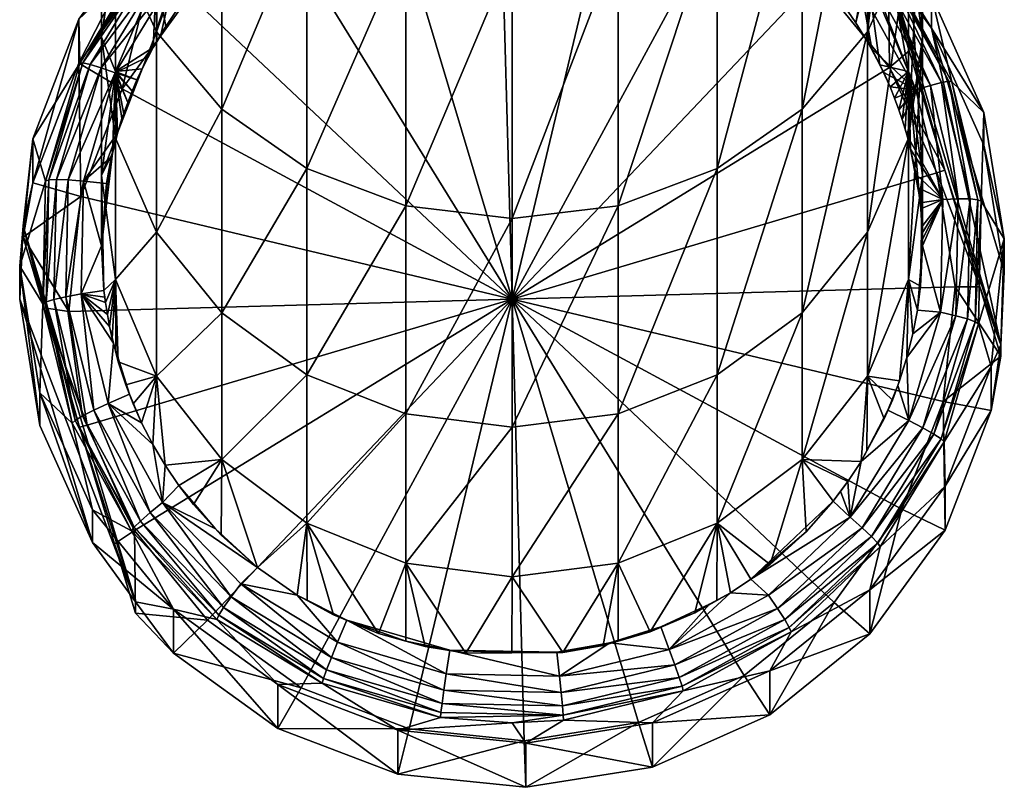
# Model space of a CAD drawing. Extents: x -0.027 to 0.027, y -0.19 to 0.071.
# Tile 1 of 256: x -0.012 to 0.012, y -0.19 to -0.171. Entities that reach past the tile are written whole.
import ezdxf

# ---------------------------------------------------------------- set-up
doc = ezdxf.new("R2010")
doc.units = 0
doc.layers.add('1839FG(2018)-1@1839FG(2018)', color=7, linetype='CONTINUOUS')

msp = doc.modelspace()

# ---------------------------------------------------------------- meshes
at = {"layer": '1839FG(2018)-1@1839FG(2018)'}
mesh = msp.add_polyface(dxfattribs=at)
corners = [(0.008537, -0.169544, 0.210788), (0.009463, -0.17052, 0.210874), (0.009463, -0.17025, 0.213969), (0.008537, -0.168471, 0.223049), (0.010512, -0.171695, 0.214096), (0.010512, -0.170893, 0.223261), (0.007712, -0.170473, 0.210174), (0.00949, -0.172652, 0.210365), (0.009972, -0.172242, 0.210809), (0.009561, -0.170379, 0.223216), (0.007484, -0.168219, 0.223027), (0.011006, -0.173, 0.223445), (0.011791, -0.173742, 0.22351), (0.008951, -0.170391, 0.234843), (0.00808, -0.170753, 0.225172), (0.008236, -0.170951, 0.225189), (0.007362, -0.168366, 0.234408), (0.009255, -0.172586, 0.225332), (0.00995, -0.172749, 0.23535), (0.008978, -0.172066, 0.225287), (0.00995, -0.163514, 0.272813), (0.008951, -0.171781, 0.262232), (0.008951, -0.165586, 0.274047), (0.00995, -0.169588, 0.26123), (0.010291, -0.16129, 0.271488), (0.010291, -0.167234, 0.260154), (0.008951, -0.176661, 0.249816), (0.00995, -0.174372, 0.249057), (0.010291, -0.171915, 0.248242), (0.00995, -0.16488, 0.259078), (0.00995, -0.169459, 0.247428), (0.008951, -0.162686, 0.258075), (0.008951, -0.167169, 0.246669), (0.010291, -0.175279, 0.235894), (0.007362, -0.165204, 0.246017), (0.009056, -0.172193, 0.225298), (0.010133, -0.173197, 0.225086), (0.008806, -0.17079, 0.224875), (0.007948, -0.170582, 0.225157), (0.007511, -0.170097, 0.225114), (0.009109, -0.170594, 0.224551), (0.007134, -0.16854, 0.224372), (0.010484, -0.173088, 0.22477), (0.009345, -0.170456, 0.224151), (0.010756, -0.173016, 0.224375), (0.007317, -0.168347, 0.223966), (0.009498, -0.170382, 0.223697), (0.010934, -0.172986, 0.223924), (0.007436, -0.168238, 0.223509), (0.008386, -0.171152, 0.225207), (0.00867, -0.171563, 0.225242)]
mesh.append_faces([[corners[k] for k in face] for face in [(0, 1, 2, 2), (3, 2, 4, 4), (5, 3, 4, 4), (3, 0, 2, 2), (6, 1, 0, 0), (7, 1, 6, 6), (7, 8, 1, 1), (3, 9, 10, 10), (5, 9, 3, 3), (5, 11, 9, 9), (12, 11, 5, 5), (1, 8, 2, 2), (13, 14, 15, 15), (16, 14, 13, 13), (13, 17, 18, 18), (13, 19, 17, 17), (20, 21, 22, 22), (20, 23, 21, 21), (24, 25, 23, 23), (23, 26, 21, 21), (25, 27, 23, 23), (25, 28, 27, 27), (29, 28, 25, 25), (29, 30, 28, 28), (31, 32, 30, 30), (30, 33, 28, 28), (32, 18, 30, 30), (32, 13, 18, 18), (34, 13, 32, 32), (19, 35, 17, 17), (36, 35, 37, 37), (38, 39, 37, 37), (37, 40, 36, 36), (37, 41, 40, 40), (42, 43, 44, 44), (40, 43, 42, 42), (40, 45, 43, 43), (44, 46, 47, 47), (43, 46, 44, 44), (43, 48, 46, 46), (45, 48, 43, 43), (47, 9, 11, 11), (46, 9, 47, 47), (46, 10, 9, 9), (48, 10, 46, 46), (49, 50, 13, 13), (13, 15, 49, 49), (50, 19, 13, 13), (19, 50, 35, 35), (37, 49, 38, 38), (37, 50, 49, 49), (37, 35, 50, 50)]])
mesh = msp.add_polyface(dxfattribs=at)
corners = [(-0.005996, -0.166973, 0.222918), (-0.008427, -0.170014, 0.21083), (-0.005996, -0.168046, 0.210657), (-0.005367, -0.169124, 0.210056), (-0.007555, -0.170895, 0.210211), (-0.003136, -0.166772, 0.210546), (-0.002793, -0.167978, 0.209956), (0.000291, -0.178289, 0.210858), (-0.000009, -0.167534, 0.209917), (-0.009209, -0.17317, 0.21041), (-0.00678, -0.168366, 0.234408), (-0.006781, -0.169956, 0.225102), (-0.00635, -0.169551, 0.225066), (-0.005892, -0.169169, 0.225033), (0.000291, -0.16214, 0.28813), (0.000291, -0.169881, 0.276606), (-0.002297, -0.169589, 0.276432), (-0.004709, -0.16873, 0.27592), (-0.00678, -0.173665, 0.263093), (-0.00678, -0.167365, 0.275107), (-0.004709, -0.17511, 0.263754), (-0.002297, -0.176019, 0.264169), (0.000291, -0.176329, 0.264311), (-0.00678, -0.178627, 0.250468), (-0.003939, -0.167962, 0.224927), (-0.003501, -0.16778, 0.224912), (-0.004043, -0.16802, 0.224933), (-0.003338, -0.167706, 0.224905), (-0.002943, -0.167571, 0.224893), (-0.00272, -0.167489, 0.224886), (-0.00614, -0.16936, 0.22505), (-0.006627, -0.169796, 0.225088), (-0.007085, -0.170262, 0.225129), (-0.005958, -0.168532, 0.224678), (-0.003541, -0.16721, 0.224562), (-0.006181, -0.168256, 0.224347), (-0.008243, -0.170224, 0.224519), (-0.007949, -0.170433, 0.224844), (-0.008471, -0.170076, 0.224118), (-0.006354, -0.168055, 0.223941), (-0.008619, -0.169996, 0.223663), (-0.006467, -0.167941, 0.223483), (-0.00868, -0.16999, 0.223182), (-0.006512, -0.167921, 0.223001), (-0.005075, -0.168592, 0.224983), (-0.004709, -0.166812, 0.234074), (-0.00549, -0.168869, 0.225007), (-0.005693, -0.169016, 0.22502), (-0.004567, -0.16829, 0.224956), (-0.004707, -0.168374, 0.224963)]
mesh.append_faces([[corners[k] for k in face] for face in [(0, 1, 2, 2), (3, 2, 4, 4), (3, 5, 2, 2), (6, 5, 3, 3), (7, 3, 4, 4), (7, 6, 3, 3), (8, 6, 7, 7), (4, 9, 7, 7), (10, 11, 12, 12), (12, 13, 10, 10), (14, 15, 16, 16), (17, 18, 19, 19), (17, 20, 18, 18), (16, 20, 17, 17), (16, 21, 20, 20), (15, 21, 16, 16), (15, 22, 21, 21), (20, 23, 18, 18), (24, 25, 26, 26), (27, 25, 24, 24), (27, 28, 25, 25), (29, 28, 27, 27), (12, 30, 13, 13), (12, 31, 30, 30), (11, 31, 12, 12), (11, 32, 31, 31), (33, 30, 31, 31), (34, 27, 24, 24), (34, 29, 27, 27), (33, 35, 34, 34), (33, 36, 35, 35), (37, 36, 33, 33), (35, 38, 39, 39), (39, 40, 41, 41), (41, 42, 43, 43), (10, 44, 45, 45), (10, 46, 44, 44), (10, 47, 46, 46), (10, 13, 47, 47), (45, 48, 26, 26), (45, 49, 48, 48), (44, 49, 45, 45), (49, 44, 48, 48), (46, 47, 44, 44), (24, 26, 48, 48), (13, 30, 47, 47), (48, 34, 24, 24), (48, 33, 34, 34), (44, 33, 48, 48), (44, 47, 33, 33), (47, 30, 33, 33)]])
mesh = msp.add_polyface(dxfattribs=at)
corners = [(-0.008427, -0.168941, 0.22309), (-0.008427, -0.170014, 0.21083), (-0.005996, -0.166973, 0.222918), (-0.010264, -0.172541, 0.211051), (-0.010264, -0.171469, 0.223311), (-0.007555, -0.170895, 0.210211), (-0.009209, -0.17317, 0.21041), (-0.005996, -0.168046, 0.210657), (-0.00868, -0.16999, 0.223182), (-0.010236, -0.172547, 0.223405), (-0.006512, -0.167921, 0.223001), (-0.00845, -0.172161, 0.225295), (-0.008369, -0.170391, 0.234843), (-0.009368, -0.172749, 0.23535), (-0.008366, -0.172022, 0.225283), (-0.008145, -0.17165, 0.22525), (-0.006781, -0.169956, 0.225102), (-0.00678, -0.168366, 0.234408), (-0.009368, -0.163514, 0.272813), (-0.009368, -0.169588, 0.26123), (-0.009709, -0.167234, 0.260154), (-0.008369, -0.165586, 0.274047), (-0.008369, -0.171781, 0.262232), (-0.00678, -0.167365, 0.275107), (-0.00678, -0.173665, 0.263093), (-0.009368, -0.16488, 0.259078), (-0.009368, -0.169459, 0.247428), (-0.008369, -0.167169, 0.246669), (-0.009709, -0.171915, 0.248242), (-0.009368, -0.174372, 0.249057), (-0.00678, -0.165204, 0.246017), (-0.008261, -0.171824, 0.225265), (-0.007949, -0.170433, 0.224844), (-0.006627, -0.169796, 0.225088), (-0.007085, -0.170262, 0.225129), (-0.005958, -0.168532, 0.224678), (-0.008581, -0.172393, 0.225315), (-0.009723, -0.172657, 0.224732), (-0.008243, -0.170224, 0.224519), (-0.009378, -0.172781, 0.225049), (-0.008471, -0.170076, 0.224118), (-0.006181, -0.168256, 0.224347), (-0.009991, -0.172574, 0.224336), (-0.008619, -0.169996, 0.223663), (-0.006354, -0.168055, 0.223941), (-0.010165, -0.172536, 0.223885), (-0.006467, -0.167941, 0.223483), (-0.007865, -0.171235, 0.225214), (-0.007566, -0.170837, 0.225179)]
mesh.append_faces([[corners[k] for k in face] for face in [(0, 1, 2, 2), (0, 3, 1, 1), (4, 3, 0, 0), (5, 1, 6, 6), (5, 7, 1, 1), (4, 8, 9, 9), (0, 8, 4, 4), (0, 10, 8, 8), (2, 10, 0, 0), (11, 12, 13, 13), (12, 14, 15, 15), (11, 14, 12, 12), (12, 16, 17, 17), (18, 19, 20, 20), (21, 22, 19, 19), (23, 22, 21, 21), (23, 24, 22, 22), (25, 26, 27, 27), (20, 26, 25, 25), (20, 28, 26, 26), (19, 28, 20, 20), (19, 29, 28, 28), (22, 29, 19, 19), (27, 17, 30, 30), (27, 12, 17, 17), (26, 12, 27, 27), (26, 13, 12, 12), (28, 13, 26, 26), (31, 14, 11, 11), (31, 15, 14, 14), (32, 33, 34, 34), (35, 33, 32, 32), (32, 31, 36, 36), (32, 37, 38, 38), (39, 37, 32, 32), (38, 40, 41, 41), (38, 42, 40, 40), (37, 42, 38, 38), (40, 43, 44, 44), (40, 45, 43, 43), (42, 45, 40, 40), (43, 8, 46, 46), (43, 9, 8, 8), (45, 9, 43, 43), (12, 15, 47, 47), (12, 48, 16, 16), (47, 48, 12, 12), (47, 15, 31, 31), (48, 34, 16, 16), (32, 48, 47, 47), (32, 34, 48, 48), (47, 31, 32, 32)]])
mesh = msp.add_polyface(dxfattribs=at)
corners = [(0.008537, -0.168471, 0.223049), (0.006, -0.167713, 0.210628), (0.008537, -0.169544, 0.210788), (0.005429, -0.168825, 0.21003), (0.002795, -0.167823, 0.209943), (0.007712, -0.170473, 0.210174), (0.000291, -0.178289, 0.210858), (0.00949, -0.172652, 0.210365), (0.010641, -0.175216, 0.210589), (-0.000009, -0.167534, 0.209917), (0.007362, -0.168366, 0.234408), (0.006389, -0.169104, 0.225027), (0.006847, -0.169477, 0.22506), (0.005291, -0.166812, 0.234074), (0.007693, -0.170301, 0.225132), (0.00808, -0.170753, 0.225172), (0.002879, -0.169589, 0.276432), (0.000291, -0.176329, 0.264311), (0.000291, -0.169881, 0.276606), (0.002879, -0.176019, 0.264169), (0.005291, -0.16873, 0.27592), (0.005291, -0.17511, 0.263754), (0.007362, -0.167365, 0.275107), (0.007362, -0.173665, 0.263093), (0.008951, -0.165586, 0.274047), (0.008951, -0.171781, 0.262232), (0.007362, -0.178627, 0.250468), (0.007362, -0.165204, 0.246017), (0.008951, -0.170391, 0.234843), (0.006547, -0.169217, 0.225037), (0.006023, -0.168826, 0.225003), (0.007044, -0.169641, 0.225074), (0.004905, -0.16815, 0.224944), (0.004519, -0.16797, 0.224928), (0.004314, -0.167869, 0.224919), (0.005048, -0.168235, 0.224951), (0.007948, -0.170582, 0.225157), (0.007511, -0.170097, 0.225114), (0.006898, -0.168806, 0.224702), (0.008806, -0.17079, 0.224875), (0.007134, -0.16854, 0.224372), (0.004692, -0.167066, 0.224243), (0.00454, -0.167382, 0.224577), (0.007317, -0.168347, 0.223966), (0.009109, -0.170594, 0.224551), (0.00481, -0.166833, 0.223834), (0.00736, -0.169957, 0.225102), (0.005564, -0.168534, 0.224977), (0.005289, -0.168374, 0.224964), (0.008386, -0.171152, 0.225207), (0.008236, -0.170951, 0.225189)]
mesh.append_faces([[corners[k] for k in face] for face in [(0, 1, 2, 2), (3, 1, 4, 4), (3, 2, 1, 1), (5, 2, 3, 3), (6, 7, 5, 5), (6, 8, 7, 7), (6, 4, 9, 9), (6, 3, 4, 4), (5, 3, 6, 6), (10, 11, 12, 12), (13, 11, 10, 10), (10, 14, 15, 15), (16, 17, 18, 18), (16, 19, 17, 17), (20, 19, 16, 16), (20, 21, 19, 19), (22, 21, 20, 20), (22, 23, 21, 21), (24, 23, 22, 22), (24, 25, 23, 23), (25, 26, 23, 23), (27, 10, 28, 28), (29, 11, 30, 30), (29, 12, 11, 11), (31, 12, 29, 29), (32, 33, 34, 34), (32, 35, 33, 33), (36, 14, 37, 37), (36, 15, 14, 14), (38, 29, 30, 30), (38, 31, 29, 29), (39, 31, 38, 38), (39, 37, 31, 31), (38, 40, 39, 39), (38, 41, 40, 40), (42, 41, 38, 38), (40, 43, 44, 44), (40, 45, 43, 43), (10, 12, 46, 46), (13, 47, 11, 11), (46, 14, 10, 10), (30, 11, 47, 47), (31, 46, 12, 12), (37, 46, 31, 31), (47, 35, 32, 32), (47, 48, 35, 35), (37, 14, 46, 46), (49, 15, 36, 36), (49, 50, 15, 15), (38, 47, 32, 32), (30, 47, 38, 38)]])
mesh = msp.add_polyface(dxfattribs=at)
corners = [(0.011791, -0.173742, 0.22351), (0.011791, -0.174544, 0.214345), (0.012286, -0.176823, 0.22378), (0.010512, -0.171695, 0.214096), (0.010512, -0.170893, 0.223261), (0.010641, -0.175216, 0.210589), (0.010833, -0.175149, 0.210699), (0.00949, -0.172652, 0.210365), (0.009972, -0.172242, 0.210809), (0.01172, -0.175904, 0.223699), (0.011006, -0.173, 0.223445), (0.012286, -0.177625, 0.214615), (0.009463, -0.17025, 0.213969), (0.012202, -0.179407, 0.21477), (0.00995, -0.172749, 0.23535), (0.010217, -0.175795, 0.225613), (0.010291, -0.175279, 0.235894), (0.00995, -0.169588, 0.26123), (0.00995, -0.174372, 0.249057), (0.008951, -0.176661, 0.249816), (0.010291, -0.171915, 0.248242), (0.00995, -0.177809, 0.236438), (0.00995, -0.169459, 0.247428), (0.009255, -0.172586, 0.225332), (0.009056, -0.172193, 0.225298), (0.009352, -0.172775, 0.225349), (0.010789, -0.175865, 0.225319), (0.00992, -0.174302, 0.225482), (0.010133, -0.173197, 0.225086), (0.01019, -0.175577, 0.225594), (0.010138, -0.175255, 0.225565), (0.010484, -0.173088, 0.22477), (0.011164, -0.175851, 0.225011), (0.009109, -0.170594, 0.224551), (0.010756, -0.173016, 0.224375), (0.011454, -0.175852, 0.224623), (0.010934, -0.172986, 0.223924), (0.011643, -0.175871, 0.224177), (0.009614, -0.173399, 0.225403), (0.009718, -0.173678, 0.225428), (0.009799, -0.173916, 0.225448), (0.009874, -0.174155, 0.225469), (0.00995, -0.174424, 0.225493), (0.009502, -0.173124, 0.225379), (0.010234, -0.175942, 0.225626), (0.010249, -0.176089, 0.225639), (0.010004, -0.174636, 0.225511)]
mesh.append_faces([[corners[k] for k in face] for face in [(0, 1, 2, 2), (0, 3, 1, 1), (4, 3, 0, 0), (5, 6, 7, 7), (6, 8, 7, 7), (0, 9, 10, 10), (2, 9, 0, 0), (3, 11, 1, 1), (12, 13, 3, 3), (12, 8, 6, 6), (14, 15, 16, 16), (17, 18, 19, 19), (20, 21, 18, 18), (20, 16, 21, 21), (22, 14, 16, 16), (23, 24, 25, 25), (26, 27, 28, 28), (26, 29, 30, 30), (28, 25, 24, 24), (26, 31, 32, 32), (28, 31, 26, 26), (28, 33, 31, 31), (32, 34, 35, 35), (31, 34, 32, 32), (35, 36, 37, 37), (34, 36, 35, 35), (37, 10, 9, 9), (36, 10, 37, 37), (14, 38, 39, 39), (40, 14, 39, 39), (14, 41, 42, 42), (40, 41, 14, 14), (14, 43, 38, 38), (14, 23, 43, 43), (44, 45, 16, 16), (16, 15, 44, 44), (14, 46, 15, 15), (42, 46, 14, 14), (46, 29, 15, 15), (23, 25, 43, 43), (46, 30, 29, 29), (42, 27, 46, 46), (27, 41, 40, 40), (27, 42, 41, 41), (28, 38, 43, 43), (28, 39, 38, 38), (28, 40, 39, 39), (28, 27, 40, 40), (26, 46, 27, 27), (30, 46, 26, 26), (43, 25, 28, 28)]])
mesh = msp.add_polyface(dxfattribs=at)
corners = [(-0.010264, -0.171469, 0.223311), (-0.011382, -0.175457, 0.211306), (-0.010264, -0.172541, 0.211051), (-0.011382, -0.174384, 0.223566), (-0.011621, -0.176508, 0.214517), (-0.011705, -0.177488, 0.223838), (-0.010215, -0.175794, 0.21064), (-0.009209, -0.17317, 0.21041), (-0.008427, -0.170014, 0.21083), (-0.010236, -0.172547, 0.223405), (-0.011075, -0.175418, 0.223657), (0.000291, -0.178289, 0.210858), (-0.009447, -0.174735, 0.22552), (-0.009368, -0.172749, 0.23535), (-0.009709, -0.175279, 0.235894), (-0.009366, -0.174425, 0.225493), (-0.008722, -0.172686, 0.225341), (-0.00845, -0.172161, 0.225295), (-0.008369, -0.171781, 0.262232), (-0.008369, -0.176661, 0.249816), (-0.009368, -0.174372, 0.249057), (-0.00678, -0.173665, 0.263093), (-0.009709, -0.171915, 0.248242), (-0.009368, -0.177809, 0.236438), (-0.008581, -0.172393, 0.225315), (-0.008261, -0.171824, 0.225265), (-0.007949, -0.170433, 0.224844), (-0.009378, -0.172781, 0.225049), (-0.009473, -0.174837, 0.225529), (-0.009593, -0.175477, 0.225585), (-0.010149, -0.175419, 0.22528), (-0.010521, -0.175388, 0.224971), (-0.009723, -0.172657, 0.224732), (-0.01081, -0.175378, 0.224581), (-0.009991, -0.172574, 0.224336), (-0.010998, -0.175388, 0.224135), (-0.010165, -0.172536, 0.223885), (-0.00932, -0.174251, 0.225478), (-0.008847, -0.172954, 0.225364), (-0.008963, -0.173225, 0.225388), (-0.009071, -0.173499, 0.225412), (-0.009171, -0.173777, 0.225436), (-0.009709, -0.176996, 0.225718), (-0.009214, -0.173894, 0.225446)]
mesh.append_faces([[corners[k] for k in face] for face in [(0, 1, 2, 2), (3, 1, 0, 0), (3, 4, 1, 1), (5, 4, 3, 3), (6, 2, 1, 1), (7, 2, 6, 6), (7, 8, 2, 2), (3, 9, 10, 10), (0, 9, 3, 3), (11, 7, 6, 6), (12, 13, 14, 14), (15, 13, 12, 12), (13, 16, 17, 17), (18, 19, 20, 20), (21, 19, 18, 18), (22, 14, 13, 13), (20, 14, 22, 22), (20, 23, 14, 14), (19, 23, 20, 20), (24, 17, 16, 16), (25, 17, 24, 24), (26, 24, 27, 27), (28, 29, 30, 30), (27, 31, 32, 32), (30, 31, 27, 27), (32, 33, 34, 34), (31, 33, 32, 32), (34, 35, 36, 36), (33, 35, 34, 34), (36, 10, 9, 9), (35, 10, 36, 36), (15, 37, 13, 13), (13, 38, 16, 16), (39, 38, 13, 13), (13, 40, 39, 39), (13, 41, 40, 40), (37, 41, 13, 13), (28, 42, 29, 29), (28, 12, 42, 42), (37, 12, 28, 28), (24, 16, 38, 38), (37, 15, 12, 12), (43, 41, 37, 37), (40, 41, 43, 43), (37, 28, 30, 30), (27, 39, 40, 40), (27, 38, 39, 39), (24, 38, 27, 27), (27, 37, 30, 30), (27, 43, 37, 37), (40, 43, 27, 27)]])
mesh = msp.add_polyface(dxfattribs=at)
corners = [(0.012202, -0.179407, 0.21477), (0.012202, -0.179678, 0.211675), (0.011964, -0.181, 0.211791), (0.011964, -0.179928, 0.224051), (0.010846, -0.182843, 0.224306), (0.012286, -0.176823, 0.22378), (0.012286, -0.177625, 0.214615), (0.011791, -0.174544, 0.214345), (0.010641, -0.175216, 0.210589), (0.011693, -0.177994, 0.211312), (0.010833, -0.175149, 0.210699), (0.011087, -0.17799, 0.210832), (0.010796, -0.180783, 0.211076), (0.010846, -0.183915, 0.212046), (0.00979, -0.183407, 0.211306), (0.011656, -0.178893, 0.223961), (0.01172, -0.175904, 0.223699), (0.010817, -0.181765, 0.224212), (0.009261, -0.184322, 0.224436), (0.010512, -0.171695, 0.214096), (0.009463, -0.17025, 0.213969), (0.00996, -0.181248, 0.22579), (0.011103, -0.178694, 0.22526), (0.010305, -0.181426, 0.225499), (0.01073, -0.178611, 0.225559), (0.011164, -0.175851, 0.225011), (0.010789, -0.175865, 0.225319), (0.011391, -0.178772, 0.224878), (0.010572, -0.181577, 0.225124), (0.011454, -0.175852, 0.224623), (0.01158, -0.17884, 0.224437), (0.010747, -0.181692, 0.224686), (0.011643, -0.175871, 0.224177), (0.010289, -0.176829, 0.225703), (0.010291, -0.176996, 0.225718), (0.010291, -0.175279, 0.235894), (0.010285, -0.17668, 0.22569), (0.01028, -0.176532, 0.225677), (0.010271, -0.176384, 0.225664), (0.010249, -0.176089, 0.225639), (0.010168, -0.17856, 0.225855), (0.010059, -0.179139, 0.225905), (0.010234, -0.175942, 0.225626), (0.01019, -0.175577, 0.225594)]
mesh.append_faces([[corners[k] for k in face] for face in [(0, 1, 2, 2), (3, 2, 4, 4), (3, 0, 2, 2), (5, 0, 3, 3), (5, 6, 0, 0), (7, 6, 5, 5), (8, 9, 10, 10), (11, 9, 8, 8), (11, 1, 9, 9), (12, 1, 11, 11), (12, 2, 1, 1), (12, 13, 2, 2), (14, 13, 12, 12), (5, 15, 16, 16), (3, 15, 5, 5), (3, 17, 15, 15), (4, 17, 3, 3), (4, 18, 17, 17), (19, 0, 6, 6), (0, 9, 1, 1), (0, 10, 9, 9), (20, 10, 0, 0), (21, 22, 23, 23), (24, 22, 21, 21), (24, 25, 22, 22), (26, 25, 24, 24), (23, 27, 28, 28), (22, 27, 23, 23), (22, 29, 27, 27), (25, 29, 22, 22), (28, 30, 31, 31), (27, 30, 28, 28), (27, 32, 30, 30), (29, 32, 27, 27), (31, 15, 17, 17), (30, 15, 31, 31), (30, 16, 15, 15), (32, 16, 30, 30), (33, 34, 35, 35), (35, 36, 33, 33), (37, 36, 35, 35), (35, 38, 37, 37), (35, 39, 38, 38), (26, 37, 39, 39), (26, 36, 37, 37), (26, 33, 36, 36), (34, 33, 26, 26), (24, 34, 26, 26), (24, 40, 34, 34), (41, 40, 24, 24), (26, 42, 43, 43), (39, 42, 26, 26)]])
mesh = msp.add_polyface(dxfattribs=at)
corners = [(0.000291, -0.178289, 0.210858), (0.010796, -0.180783, 0.211076), (0.011087, -0.17799, 0.210832), (0.00979, -0.183407, 0.211306), (0.008137, -0.185682, 0.211505), (0.010641, -0.175216, 0.210589), (0.010291, -0.175279, 0.235894), (0.010243, -0.177975, 0.225804), (0.00995, -0.177809, 0.236438), (0.008951, -0.180167, 0.236944), (0.009559, -0.180748, 0.226046), (0.00936, -0.181204, 0.226086), (0.009735, -0.18028, 0.226005), (0.00894, -0.181982, 0.226154), (0.002879, -0.176019, 0.264169), (0.000291, -0.181407, 0.25139), (0.000291, -0.176329, 0.264311), (0.002879, -0.181084, 0.251283), (0.005291, -0.17511, 0.263754), (0.005291, -0.180135, 0.250968), (0.007362, -0.173665, 0.263093), (0.007362, -0.178627, 0.250468), (0.008951, -0.171781, 0.262232), (0.008951, -0.176661, 0.249816), (0.000291, -0.185056, 0.237995), (0.002879, -0.184723, 0.237923), (0.005291, -0.183746, 0.237714), (0.007362, -0.182192, 0.23738), (0.00995, -0.174372, 0.249057), (0.009689, -0.180392, 0.226015), (0.009446, -0.180997, 0.226068), (0.00996, -0.181248, 0.22579), (0.010305, -0.181426, 0.225499), (0.008531, -0.183597, 0.225996), (0.010572, -0.181577, 0.225124), (0.008824, -0.183858, 0.225712), (0.010168, -0.17856, 0.225855), (0.010059, -0.179139, 0.225905), (0.010291, -0.176996, 0.225718), (0.009915, -0.179713, 0.225956), (0.008473, -0.182734, 0.22622), (0.008116, -0.183211, 0.226262), (0.0088, -0.182241, 0.226177), (0.01028, -0.176532, 0.225677), (0.010271, -0.176384, 0.225664), (0.010249, -0.176089, 0.225639), (0.010217, -0.175795, 0.225613), (0.01019, -0.175577, 0.225594), (0.010234, -0.175942, 0.225626), (0.01073, -0.178611, 0.225559)]
mesh.append_faces([[corners[k] for k in face] for face in [(0, 1, 2, 2), (0, 3, 1, 1), (4, 3, 0, 0), (2, 5, 0, 0), (6, 7, 8, 8), (9, 10, 11, 11), (9, 12, 10, 10), (8, 12, 9, 9), (11, 13, 9, 9), (14, 15, 16, 16), (14, 17, 15, 15), (18, 17, 14, 14), (18, 19, 17, 17), (20, 19, 18, 18), (20, 21, 19, 19), (22, 23, 21, 21), (17, 24, 15, 15), (19, 25, 17, 17), (21, 26, 19, 19), (21, 27, 26, 26), (23, 27, 21, 21), (23, 9, 27, 27), (28, 9, 23, 23), (28, 8, 9, 9), (29, 10, 12, 12), (30, 10, 29, 29), (30, 11, 10, 10), (13, 11, 30, 30), (31, 30, 29, 29), (31, 32, 33, 33), (32, 34, 35, 35), (8, 36, 37, 37), (8, 7, 36, 36), (6, 38, 7, 7), (8, 39, 12, 12), (37, 39, 8, 8), (27, 40, 41, 41), (27, 42, 40, 40), (9, 42, 27, 27), (9, 13, 42, 42), (36, 7, 38, 38), (42, 13, 30, 30), (29, 12, 39, 39), (43, 44, 45, 45), (46, 47, 48, 48), (31, 42, 30, 30), (33, 42, 31, 31), (33, 40, 42, 42), (39, 31, 29, 29), (39, 49, 31, 31), (37, 49, 39, 39)]])
mesh = msp.add_polyface(dxfattribs=at)
corners = [(-0.01006, -0.181361, 0.211127), (-0.010251, -0.181408, 0.211247), (-0.008909, -0.183925, 0.211351), (0.000291, -0.178289, 0.210858), (-0.010215, -0.175794, 0.21064), (-0.010505, -0.178588, 0.210884), (-0.007131, -0.186105, 0.211542), (-0.004847, -0.187752, 0.211686), (-0.008369, -0.180167, 0.236944), (-0.009303, -0.179816, 0.225965), (-0.009368, -0.177809, 0.236438), (-0.009119, -0.180377, 0.226014), (-0.008938, -0.180842, 0.226054), (-0.009364, -0.179583, 0.225944), (-0.009453, -0.179246, 0.225915), (-0.00678, -0.173665, 0.263093), (-0.00678, -0.178627, 0.250468), (-0.008369, -0.176661, 0.249816), (-0.004709, -0.17511, 0.263754), (-0.004709, -0.180135, 0.250968), (-0.002297, -0.176019, 0.264169), (-0.002297, -0.181084, 0.251283), (0.000291, -0.176329, 0.264311), (0.000291, -0.181407, 0.25139), (-0.00678, -0.182192, 0.23738), (-0.004709, -0.183746, 0.237714), (-0.002297, -0.184723, 0.237923), (-0.009028, -0.180603, 0.226033), (-0.009422, -0.179361, 0.225925), (-0.009551, -0.180832, 0.225754), (-0.008528, -0.183489, 0.22568), (-0.009902, -0.180995, 0.225461), (-0.008224, -0.18324, 0.225964), (-0.008763, -0.183694, 0.225309), (-0.008917, -0.183846, 0.224874), (-0.010175, -0.181134, 0.225085), (-0.008158, -0.182337, 0.226185), (-0.007827, -0.182825, 0.226228), (-0.007468, -0.183293, 0.226269), (-0.008733, -0.1813, 0.226094), (-0.00846, -0.181829, 0.226141), (-0.009515, -0.178958, 0.22589), (-0.009569, -0.178667, 0.225864), (-0.009651, -0.178078, 0.225812), (-0.009709, -0.175279, 0.235894), (-0.009614, -0.178374, 0.225838), (-0.00963, -0.178239, 0.225827), (-0.010208, -0.178165, 0.22552)]
mesh.append_faces([[corners[k] for k in face] for face in [(0, 1, 2, 2), (3, 4, 5, 5), (3, 0, 2, 2), (5, 0, 3, 3), (6, 7, 3, 3), (8, 9, 10, 10), (8, 11, 9, 9), (12, 11, 8, 8), (10, 13, 14, 14), (9, 13, 10, 10), (15, 16, 17, 17), (18, 19, 16, 16), (20, 19, 18, 18), (20, 21, 19, 19), (22, 21, 20, 20), (22, 23, 21, 21), (17, 8, 10, 10), (16, 8, 17, 17), (16, 24, 8, 8), (19, 24, 16, 16), (19, 25, 24, 24), (21, 25, 19, 19), (23, 26, 21, 21), (12, 27, 11, 11), (13, 28, 14, 14), (13, 27, 28, 28), (9, 27, 13, 13), (9, 11, 27, 27), (28, 27, 29, 29), (29, 30, 31, 31), (32, 30, 29, 29), (30, 33, 31, 31), (33, 34, 35, 35), (24, 36, 8, 8), (24, 37, 36, 36), (38, 37, 24, 24), (8, 39, 12, 12), (8, 40, 39, 39), (36, 40, 8, 8), (10, 41, 42, 42), (10, 43, 44, 44), (10, 45, 43, 43), (42, 45, 10, 10), (10, 14, 41, 41), (12, 39, 27, 27), (45, 46, 43, 43), (14, 28, 41, 41), (47, 41, 28, 28), (32, 40, 36, 36), (29, 40, 32, 32), (29, 39, 40, 40), (27, 39, 29, 29)]])
mesh = msp.add_polyface(dxfattribs=at)
corners = [(-0.01121, -0.18057, 0.224107), (-0.01121, -0.181371, 0.214942), (-0.011705, -0.177488, 0.223838), (-0.009931, -0.18422, 0.215192), (-0.009931, -0.183418, 0.224357), (-0.011621, -0.176508, 0.214517), (-0.011621, -0.176779, 0.211421), (-0.011382, -0.175457, 0.211306), (-0.011705, -0.17829, 0.214673), (-0.01006, -0.181361, 0.211127), (-0.011111, -0.1785, 0.211357), (-0.010251, -0.181408, 0.211247), (-0.010505, -0.178588, 0.210884), (-0.010215, -0.175794, 0.21064), (-0.010424, -0.181312, 0.224172), (-0.011139, -0.178408, 0.223918), (-0.011075, -0.175418, 0.223657), (-0.011382, -0.174384, 0.223566), (-0.008882, -0.185665, 0.215318), (-0.010208, -0.178165, 0.22552), (-0.009422, -0.179361, 0.225925), (-0.009551, -0.180832, 0.225754), (-0.010149, -0.175419, 0.22528), (-0.010582, -0.178232, 0.22522), (-0.010521, -0.175388, 0.224971), (-0.009902, -0.180995, 0.225461), (-0.010873, -0.178298, 0.224837), (-0.01081, -0.175378, 0.224581), (-0.010175, -0.181134, 0.225085), (-0.008763, -0.183694, 0.225309), (-0.011062, -0.178357, 0.224394), (-0.010998, -0.175388, 0.224135), (-0.010352, -0.181242, 0.224647), (-0.008917, -0.183846, 0.224874), (-0.008979, -0.183933, 0.224402), (-0.009447, -0.174735, 0.22552), (-0.009709, -0.175279, 0.235894), (-0.009709, -0.176996, 0.225718), (-0.009651, -0.178078, 0.225812), (-0.009593, -0.175477, 0.225585), (-0.009614, -0.178374, 0.225838), (-0.009569, -0.178667, 0.225864), (-0.009515, -0.178958, 0.22589), (-0.00963, -0.178239, 0.225827)]
mesh.append_faces([[corners[k] for k in face] for face in [(0, 1, 2, 2), (0, 3, 1, 1), (4, 3, 0, 0), (5, 6, 7, 7), (2, 8, 5, 5), (1, 8, 2, 2), (9, 10, 11, 11), (12, 10, 9, 9), (12, 6, 10, 10), (13, 6, 12, 12), (13, 7, 6, 6), (0, 14, 4, 4), (0, 15, 14, 14), (2, 15, 0, 0), (2, 16, 15, 15), (17, 16, 2, 2), (8, 18, 5, 5), (1, 3, 8, 8), (5, 10, 6, 6), (5, 11, 10, 10), (18, 11, 5, 5), (19, 20, 21, 21), (22, 23, 24, 24), (19, 23, 22, 22), (19, 25, 23, 23), (21, 25, 19, 19), (24, 26, 27, 27), (23, 26, 24, 24), (23, 28, 26, 26), (25, 28, 23, 23), (25, 29, 28, 28), (27, 30, 31, 31), (26, 30, 27, 27), (26, 32, 30, 30), (28, 32, 26, 26), (28, 33, 32, 32), (31, 15, 16, 16), (30, 15, 31, 31), (30, 14, 15, 15), (32, 14, 30, 30), (32, 34, 14, 14), (33, 34, 32, 32), (35, 36, 37, 37), (36, 38, 37, 37), (22, 37, 19, 19), (22, 39, 37, 37), (19, 40, 41, 41), (42, 19, 41, 41), (19, 43, 40, 40), (19, 38, 43, 43), (37, 38, 19, 19)]])
mesh = msp.add_polyface(dxfattribs=at)
corners = [(-0.007955, -0.186913, 0.212308), (-0.008882, -0.185936, 0.212223), (-0.008882, -0.185665, 0.215318), (-0.007955, -0.18584, 0.224568), (-0.009931, -0.18422, 0.215192), (-0.009931, -0.183418, 0.224357), (-0.005418, -0.188743, 0.212468), (-0.005418, -0.187671, 0.224729), (-0.004847, -0.187752, 0.211686), (-0.007131, -0.186105, 0.211542), (-0.008909, -0.183925, 0.211351), (-0.009391, -0.184252, 0.21186), (-0.010251, -0.181408, 0.211247), (-0.006903, -0.186092, 0.22459), (-0.004336, -0.187642, 0.224726), (-0.008979, -0.183933, 0.224402), (-0.010424, -0.181312, 0.224172), (0.000291, -0.178289, 0.210858), (-0.011705, -0.17829, 0.214673), (-0.008224, -0.18324, 0.225964), (-0.006552, -0.185543, 0.225859), (-0.008528, -0.183489, 0.22568), (-0.006317, -0.185223, 0.226138), (-0.00411, -0.187017, 0.225988), (-0.003959, -0.186647, 0.226262), (-0.006735, -0.185803, 0.225493), (-0.008763, -0.183694, 0.225309), (-0.004228, -0.187317, 0.225626), (-0.006854, -0.18599, 0.225062), (-0.008917, -0.183846, 0.224874), (-0.004305, -0.18753, 0.225197), (-0.004709, -0.183746, 0.237714), (-0.005909, -0.184825, 0.226403), (-0.00678, -0.182192, 0.23738), (-0.004941, -0.185499, 0.226462), (-0.004704, -0.185628, 0.226473), (-0.006796, -0.184037, 0.226334), (-0.007468, -0.183293, 0.226269), (-0.00693, -0.183881, 0.22632), (-0.007827, -0.182825, 0.226228), (-0.008158, -0.182337, 0.226185)]
mesh.append_faces([[corners[k] for k in face] for face in [(0, 1, 2, 2), (3, 2, 4, 4), (5, 3, 4, 4), (3, 0, 2, 2), (3, 6, 0, 0), (7, 6, 3, 3), (8, 0, 6, 6), (9, 0, 8, 8), (9, 1, 0, 0), (10, 1, 9, 9), (10, 11, 1, 1), (12, 11, 10, 10), (7, 13, 14, 14), (3, 13, 7, 7), (3, 15, 13, 13), (5, 15, 3, 3), (5, 16, 15, 15), (17, 10, 9, 9), (18, 4, 2, 2), (2, 11, 12, 12), (1, 11, 2, 2), (19, 20, 21, 21), (22, 20, 19, 19), (22, 23, 20, 20), (24, 23, 22, 22), (21, 25, 26, 26), (20, 25, 21, 21), (20, 27, 25, 25), (23, 27, 20, 20), (26, 28, 29, 29), (25, 28, 26, 26), (25, 30, 28, 28), (27, 30, 25, 25), (29, 13, 15, 15), (28, 13, 29, 29), (28, 14, 13, 13), (30, 14, 28, 28), (31, 32, 33, 33), (31, 34, 32, 32), (35, 34, 31, 31), (33, 36, 37, 37), (32, 36, 33, 33), (38, 36, 32, 32), (38, 37, 36, 36), (39, 37, 38, 38), (19, 39, 38, 38), (19, 40, 39, 39), (32, 19, 38, 38), (32, 22, 19, 19), (34, 22, 32, 32), (34, 24, 22, 22)]])
mesh = msp.add_polyface(dxfattribs=at)
corners = [(-0.005418, -0.187671, 0.224729), (-0.002492, -0.189857, 0.212566), (-0.005418, -0.188743, 0.212468), (-0.002492, -0.188784, 0.224826), (0.000624, -0.190178, 0.212594), (0.000624, -0.189105, 0.224854), (0.000591, -0.189043, 0.211799), (-0.002213, -0.188754, 0.211774), (-0.004847, -0.187752, 0.211686), (-0.001454, -0.188478, 0.224799), (0.000291, -0.18861, 0.224811), (-0.004336, -0.187642, 0.224726), (0.000291, -0.178289, 0.210858), (-0.000835, -0.186909, 0.226585), (0.000291, -0.185056, 0.237995), (0.00029, -0.186903, 0.226585), (-0.002297, -0.184723, 0.237923), (-0.001824, -0.186747, 0.226571), (-0.004709, -0.183746, 0.237714), (-0.00406, -0.185979, 0.226504), (-0.004704, -0.185628, 0.226473), (-0.002962, -0.18643, 0.226543), (-0.002293, -0.186617, 0.22656), (-0.002297, -0.181084, 0.251283), (0.000291, -0.181407, 0.25139), (-0.001226, -0.186835, 0.226579), (0.001384, -0.186891, 0.226584), (-0.003733, -0.186109, 0.226515), (-0.001312, -0.187415, 0.22633), (-0.003959, -0.186647, 0.226262), (0.001445, -0.187473, 0.226335), (-0.001369, -0.187812, 0.226058), (-0.00411, -0.187017, 0.225988), (-0.001413, -0.188134, 0.225697), (-0.004228, -0.187317, 0.225626), (-0.001442, -0.18836, 0.225269), (-0.004305, -0.18753, 0.225197), (0.001539, -0.188423, 0.225275), (0.001518, -0.188196, 0.225703), (0.001486, -0.187873, 0.226063), (-0.004941, -0.185499, 0.226462)]
mesh.append_faces([[corners[k] for k in face] for face in [(0, 1, 2, 2), (3, 1, 0, 0), (3, 4, 1, 1), (5, 4, 3, 3), (6, 1, 4, 4), (7, 1, 6, 6), (7, 2, 1, 1), (8, 2, 7, 7), (3, 9, 10, 10), (3, 11, 9, 9), (0, 11, 3, 3), (3, 10, 5, 5), (12, 7, 6, 6), (12, 8, 7, 7), (13, 14, 15, 15), (13, 16, 14, 14), (17, 16, 13, 13), (18, 19, 20, 20), (18, 21, 19, 19), (16, 21, 18, 18), (16, 22, 21, 21), (17, 22, 16, 16), (23, 16, 18, 18), (24, 14, 16, 16), (15, 25, 13, 13), (15, 26, 25, 25), (22, 27, 21, 21), (22, 25, 27, 27), (17, 25, 22, 22), (17, 13, 25, 25), (27, 19, 21, 21), (27, 20, 19, 19), (27, 28, 29, 29), (25, 28, 27, 27), (25, 30, 28, 28), (26, 30, 25, 25), (29, 31, 32, 32), (28, 31, 29, 29), (32, 33, 34, 34), (31, 33, 32, 32), (34, 35, 36, 36), (33, 35, 34, 34), (37, 10, 9, 9), (36, 9, 11, 11), (35, 9, 36, 36), (35, 37, 9, 9), (33, 37, 35, 35), (31, 38, 33, 33), (28, 39, 31, 31), (40, 20, 27, 27), (27, 29, 40, 40)]])
mesh = msp.add_polyface(dxfattribs=at)
corners = [(0.000624, -0.189105, 0.224854), (0.003718, -0.189685, 0.212551), (0.000624, -0.190178, 0.212594), (0.003718, -0.188612, 0.224811), (0.006577, -0.188411, 0.212439), (0.006577, -0.187338, 0.224699), (0.003375, -0.1886, 0.21176), (0.005949, -0.187453, 0.21166), (0.000591, -0.189043, 0.211799), (0.001547, -0.188542, 0.224805), (0.004463, -0.18783, 0.224743), (0.000291, -0.18861, 0.224811), (0.000291, -0.178289, 0.210858), (0.002879, -0.184723, 0.237923), (0.002875, -0.186618, 0.22656), (0.002516, -0.186723, 0.226569), (0.003657, -0.186391, 0.22654), (0.005291, -0.183746, 0.237714), (0.004743, -0.18593, 0.226499), (0.00153, -0.186896, 0.226584), (0.000291, -0.185056, 0.237995), (0.00029, -0.186903, 0.226585), (0.002879, -0.181084, 0.251283), (0.005291, -0.180135, 0.250968), (0.002672, -0.186664, 0.226564), (0.003919, -0.186272, 0.226529), (0.001384, -0.186891, 0.226584), (0.005104, -0.185721, 0.226481), (0.005285, -0.185627, 0.226473), (0.001445, -0.187473, 0.226335), (0.004123, -0.186819, 0.226277), (0.00426, -0.187196, 0.226004), (0.001486, -0.187873, 0.226063), (0.006763, -0.185826, 0.225884), (0.004366, -0.187501, 0.225642), (0.001518, -0.188196, 0.225703), (0.006935, -0.186095, 0.225519), (0.004435, -0.187716, 0.225213), (0.001539, -0.188423, 0.225275), (0.007048, -0.186287, 0.225088), (0.007094, -0.18639, 0.224617), (-0.001413, -0.188134, 0.225697), (-0.001369, -0.187812, 0.226058), (-0.001312, -0.187415, 0.22633), (0.005616, -0.185442, 0.226457)]
mesh.append_faces([[corners[k] for k in face] for face in [(0, 1, 2, 2), (3, 1, 0, 0), (3, 4, 1, 1), (5, 4, 3, 3), (6, 1, 7, 7), (6, 2, 1, 1), (8, 2, 6, 6), (3, 9, 10, 10), (0, 9, 3, 3), (0, 11, 9, 9), (12, 6, 7, 7), (8, 6, 12, 12), (13, 14, 15, 15), (13, 16, 14, 14), (17, 16, 13, 13), (17, 18, 16, 16), (19, 13, 15, 15), (19, 20, 13, 13), (21, 20, 19, 19), (22, 13, 20, 20), (23, 17, 13, 13), (24, 14, 25, 25), (24, 15, 14, 14), (26, 15, 24, 24), (26, 19, 15, 15), (21, 19, 26, 26), (27, 18, 28, 28), (25, 18, 27, 27), (25, 16, 18, 18), (14, 16, 25, 25), (24, 29, 26, 26), (24, 30, 29, 29), (25, 30, 24, 24), (25, 27, 30, 30), (31, 32, 29, 29), (30, 31, 29, 29), (30, 33, 31, 31), (34, 35, 32, 32), (31, 34, 32, 32), (31, 36, 34, 34), (37, 38, 35, 35), (34, 37, 35, 35), (34, 39, 37, 37), (38, 9, 11, 11), (38, 10, 9, 9), (37, 10, 38, 38), (37, 40, 10, 10), (41, 35, 38, 38), (42, 32, 35, 35), (43, 29, 32, 32), (30, 27, 44, 44)]])
mesh = msp.add_polyface(dxfattribs=at)
corners = [(0.006577, -0.187338, 0.224699), (0.009009, -0.186443, 0.212267), (0.006577, -0.188411, 0.212439), (0.009009, -0.18537, 0.224527), (0.010846, -0.183915, 0.212046), (0.010846, -0.182843, 0.224306), (0.011964, -0.181, 0.211791), (0.00979, -0.183407, 0.211306), (0.008137, -0.185682, 0.211505), (0.005949, -0.187453, 0.21166), (0.003718, -0.189685, 0.212551), (0.009261, -0.184322, 0.224436), (0.007094, -0.18639, 0.224617), (0.004463, -0.18783, 0.224743), (0.003718, -0.188612, 0.224811), (0.000291, -0.178289, 0.210858), (0.007362, -0.182192, 0.23738), (0.006582, -0.184752, 0.226396), (0.005291, -0.183746, 0.237714), (0.007455, -0.183959, 0.226327), (0.005285, -0.185627, 0.226473), (0.004743, -0.18593, 0.226499), (0.00654, -0.185497, 0.226162), (0.006763, -0.185826, 0.225884), (0.004123, -0.186819, 0.226277), (0.008824, -0.183858, 0.225712), (0.008531, -0.183597, 0.225996), (0.010305, -0.181426, 0.225499), (0.006935, -0.186095, 0.225519), (0.00426, -0.187196, 0.226004), (0.009052, -0.184074, 0.225342), (0.010572, -0.181577, 0.225124), (0.007048, -0.186287, 0.225088), (0.004366, -0.187501, 0.225642), (0.009201, -0.184232, 0.224908), (0.010747, -0.181692, 0.224686), (0.004435, -0.187716, 0.225213), (0.010817, -0.181765, 0.224212), (0.005616, -0.185442, 0.226457), (0.006111, -0.18511, 0.226428), (0.008116, -0.183211, 0.226262), (0.005104, -0.185721, 0.226481), (0.008293, -0.182963, 0.22624), (0.008473, -0.182734, 0.22622)]
mesh.append_faces([[corners[k] for k in face] for face in [(0, 1, 2, 2), (3, 1, 0, 0), (3, 4, 1, 1), (5, 4, 3, 3), (5, 6, 4, 4), (7, 1, 4, 4), (8, 1, 7, 7), (8, 2, 1, 1), (9, 2, 8, 8), (9, 10, 2, 2), (3, 11, 5, 5), (3, 12, 11, 11), (0, 12, 3, 3), (0, 13, 12, 12), (14, 13, 0, 0), (15, 9, 8, 8), (16, 17, 18, 18), (16, 19, 17, 17), (20, 21, 18, 18), (22, 23, 24, 24), (22, 25, 23, 23), (26, 25, 22, 22), (26, 27, 25, 25), (23, 28, 29, 29), (23, 30, 28, 28), (25, 30, 23, 23), (25, 31, 30, 30), (28, 32, 33, 33), (28, 34, 32, 32), (30, 34, 28, 28), (30, 35, 34, 34), (31, 35, 30, 30), (32, 12, 36, 36), (32, 11, 12, 12), (34, 11, 32, 32), (34, 37, 11, 11), (35, 37, 34, 34), (38, 20, 18, 18), (18, 39, 38, 38), (18, 17, 39, 39), (40, 19, 16, 16), (41, 20, 38, 38), (42, 40, 43, 43), (39, 19, 40, 40), (39, 17, 19, 19), (26, 40, 42, 42), (26, 39, 40, 40), (22, 39, 26, 26), (22, 38, 39, 39), (24, 38, 22, 22), (42, 43, 26, 26)]])

doc.saveas('drawing.dxf')
